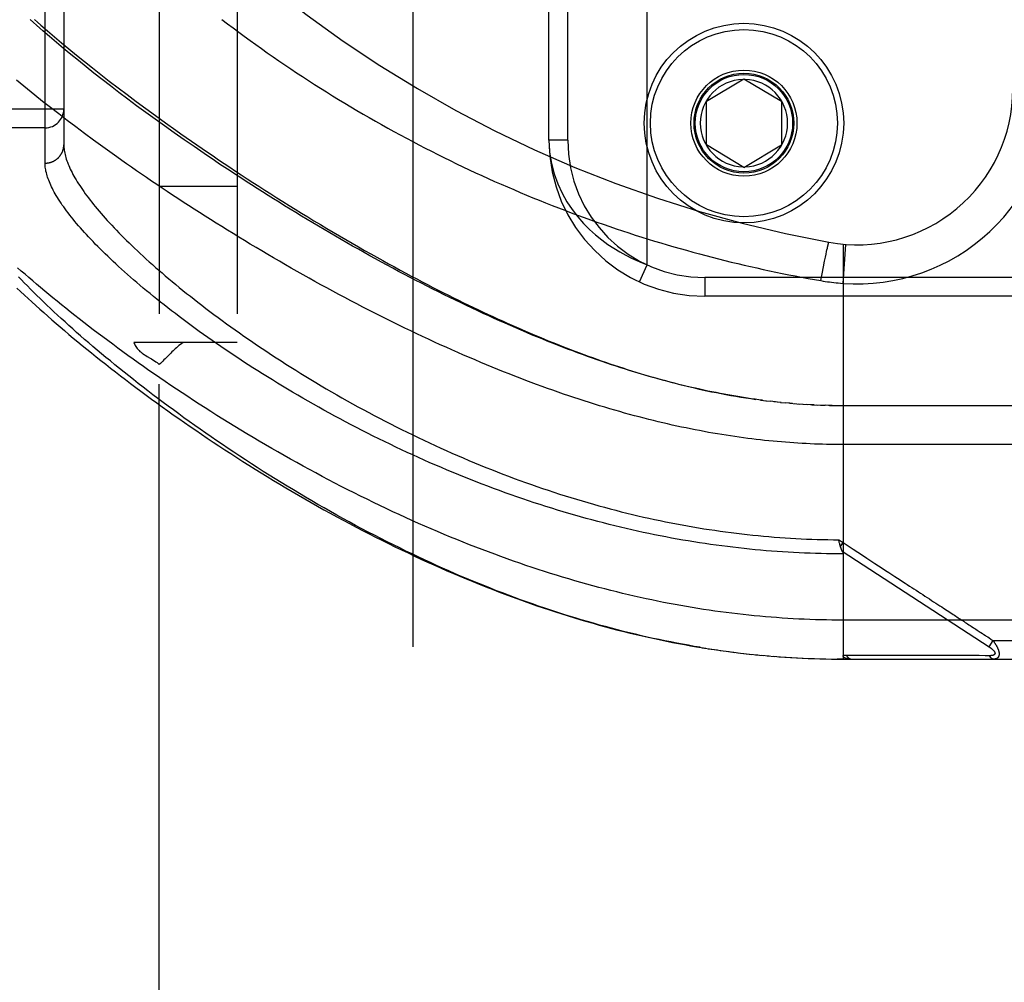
# Model space of a CAD drawing. Header units: inches. Extents: x 0 to 283, y 0 to 183.
# Tile 82 of 256: x 122.9 to 124.48, y 56.08 to 57.62. Entities that reach past the tile are written whole.
import ezdxf

# ---------------------------------------------------------------- set-up
doc = ezdxf.new("R2010")
doc.units = ezdxf.units.IN
doc.header["$LTSCALE"] = 15.583333
doc.header["$MEASUREMENT"] = 0
doc.linetypes.add('HIDDEN', pattern=[0.2, 0.1, -0.1])
for name, color, linetype in [('DEFAULT_2', 8, 'HIDDEN'), ('RIGHTHAND_DOOR_ASSEMBLY', 7, 'CONTINUOUS'), ('SUBPANEL', 7, 'CONTINUOUS')]:
    doc.layers.add(name, color=color, linetype=linetype)

msp = doc.modelspace()

# ---------------------------------------------------------------- linework, layer by layer
at = {"layer": 'DEFAULT_2', "color": 8, "linetype": 'HIDDEN'}
msp.add_line((123.5293, 123.624), (123.5293, 54.52), dxfattribs=at)
at = {"layer": 'RIGHTHAND_DOOR_ASSEMBLY', "color": 8, "linetype": 'HIDDEN'}
for p, q in [((123.9053, 57.2274), (123.9053, 58.6666)), ((122.9401, 57.3904), (122.9401, 58.5036)), ((122.9701, 58.4742), (122.9701, 57.4198)), ((123.7478, 57.427), (123.7478, 58.467)), ((123.7778, 57.427), (123.7778, 58.467)), ((122.9439, 57.6023), (122.955, 57.5928)), ((122.9583, 57.5837), (122.9473, 57.5931)), ((122.955, 57.5928), (122.9664, 57.5832)), ((122.9696, 57.5741), (122.9583, 57.5837)), ((122.9664, 57.5832), (122.9782, 57.5734)), ((122.9813, 57.5644), (122.9696, 57.5741)), ((122.9782, 57.5734), (122.9904, 57.5635)), ((122.9934, 57.5546), (122.9813, 57.5644)), ((122.9904, 57.5635), (123.003, 57.5533)), ((123.0057, 57.5447), (122.9934, 57.5546)), ((123.003, 57.5533), (123.0159, 57.543)), ((123.0184, 57.5346), (123.0057, 57.5447)), ((123.0159, 57.543), (123.0292, 57.5326)), ((123.0315, 57.5244), (123.0184, 57.5346)), ((123.0292, 57.5326), (123.0429, 57.5219)), ((123.0448, 57.514), (123.0315, 57.5244)), ((123.0429, 57.5219), (123.057, 57.5111)), ((123.0585, 57.5036), (123.0448, 57.514)), ((124.0003, 57.4895), (124.0603, 57.5255)), ((124.0603, 57.5255), (124.1203, 57.4895)), ((123.057, 57.5111), (123.0715, 57.5002)), ((123.0725, 57.4931), (123.0585, 57.5036)), ((123.0715, 57.5002), (123.0863, 57.4891)), ((122.9488, 57.4793), (122.9361, 57.4894)), ((123.0868, 57.4824), (123.0725, 57.4931)), ((123.0863, 57.4891), (123.1015, 57.4779)), ((123.1014, 57.4717), (123.0868, 57.4824)), ((124.0003, 57.4195), (124.0003, 57.4895)), ((124.1203, 57.4895), (124.1203, 57.4195)), ((122.9701, 57.477), (121.8781, 57.477)), ((122.9619, 57.4692), (122.9488, 57.4793)), ((122.9753, 57.4589), (122.9619, 57.4692)), ((123.1163, 57.4608), (123.1014, 57.4717)), ((123.1015, 57.4779), (123.1171, 57.4665)), ((123.1171, 57.4665), (123.133, 57.455)), ((122.9891, 57.4485), (122.9753, 57.4589)), ((123.1315, 57.4499), (123.1163, 57.4608)), ((123.133, 57.455), (123.1494, 57.4434)), ((122.9401, 57.447), (121.8781, 57.447)), ((123.0032, 57.4379), (122.9891, 57.4485)), ((123.0176, 57.4273), (123.0032, 57.4379)), ((123.147, 57.439), (123.1315, 57.4499)), ((123.1628, 57.4279), (123.147, 57.439)), ((123.0324, 57.4166), (123.0176, 57.4273)), ((123.1788, 57.4169), (123.1628, 57.4279)), ((123.7778, 57.427), (123.7478, 57.427)), ((124.0603, 57.3834), (124.0003, 57.4195)), ((124.0603, 57.3834), (124.1203, 57.4195)), ((123.0475, 57.4057), (123.0324, 57.4166)), ((123.195, 57.4057), (123.1788, 57.4169)), ((123.2116, 57.3946), (123.195, 57.4057)), ((124.192, 57.2448), (124.1928, 57.2487)), ((124.1928, 57.2487), (124.1934, 57.2515)), ((124.1934, 57.2515), (124.194, 57.254)), ((124.194, 57.254), (124.1943, 57.2558)), ((124.1943, 57.2558), (124.1947, 57.2573)), ((124.1947, 57.2573), (124.1949, 57.2583)), ((124.1949, 57.2583), (124.1951, 57.2591)), ((124.1951, 57.2591), (124.1953, 57.2599)), ((124.2191, 57.2605), (124.2191, 56.5957)), ((124.2191, 57.1978), (124.2235, 57.2601)), ((124.1879, 57.2241), (124.1897, 57.2332)), ((124.1897, 57.2332), (124.1909, 57.2397)), ((124.1909, 57.2397), (124.192, 57.2448)), ((123.8927, 57.2002), (123.9053, 57.2274)), ((124.1858, 57.2133), (124.1879, 57.2241)), ((125.1541, 57.207), (123.9978, 57.207)), ((123.9978, 57.207), (123.9978, 57.177)), ((124.1838, 57.2021), (124.1858, 57.2133)), ((125.1241, 57.177), (123.9978, 57.177)), ((124.0903, 57.0104), (124.0842, 57.0112)), ((124.0871, 57.0108), (124.0963, 57.0096)), ((124.0952, 57.0098), (124.1031, 57.0088)), ((124.1111, 57.0079), (124.1024, 57.0089)), ((124.1188, 57.0071), (124.1083, 57.0082)), ((124.1202, 57.007), (124.1143, 57.0076)), ((124.1188, 57.0071), (124.1263, 57.0064)), ((124.1336, 57.0057), (124.1262, 57.0064)), ((124.1379, 57.0053), (124.1321, 57.0058)), ((124.1336, 57.0057), (124.1438, 57.0049)), ((124.1408, 57.0051), (124.1497, 57.0044)), ((124.1478, 57.0046), (124.1555, 57.0041)), ((124.1549, 57.0041), (124.1619, 57.0037)), ((124.1689, 57.0033), (124.1613, 57.0037)), ((124.1729, 57.0031), (124.1671, 57.0034)), ((124.1689, 57.0033), (124.1787, 57.0028)), ((124.176, 57.0029), (124.1845, 57.0026)), ((124.1832, 57.0026), (124.1904, 57.0024)), ((124.1976, 57.0022), (124.1903, 57.0024)), ((124.2018, 57.0021), (124.196, 57.0023)), ((124.1976, 57.0022), (124.2076, 57.0021)), ((124.2048, 57.0021), (124.2133, 57.002)), ((124.212, 57.002), (125.0928, 57.002)), ((124.2122, 56.787), (124.2191, 56.7825)), ((124.2132, 56.7827), (124.2129, 56.7839)), ((124.2135, 56.7815), (124.2132, 56.7827)), ((124.2138, 56.7802), (124.2135, 56.7815)), ((124.215, 56.7761), (124.2191, 56.7825)), ((124.4486, 56.6327), (124.451, 56.6312)), ((124.451, 56.6312), (124.4535, 56.6296)), ((123.9936, 56.6141), (124.0086, 56.6117)), ((124.4594, 56.6257), (124.4528, 56.6157)), ((124.4535, 56.6296), (124.4562, 56.6278)), ((124.4562, 56.6278), (124.4594, 56.6257)), ((124.4594, 56.6257), (125.1228, 56.6257)), ((124.0031, 56.6125), (124.0178, 56.6104)), ((124.0126, 56.6111), (124.0271, 56.609)), ((124.0222, 56.6097), (124.0364, 56.6078)), ((124.0316, 56.6084), (124.0456, 56.6066)), ((124.0411, 56.6072), (124.0548, 56.6055)), ((124.0506, 56.606), (124.064, 56.6044)), ((124.06, 56.6049), (124.0732, 56.6034)), ((124.0694, 56.6038), (124.0824, 56.6025)), ((124.0789, 56.6028), (124.0915, 56.6016)), ((124.0883, 56.6019), (124.1007, 56.6008)), ((124.0977, 56.6011), (124.1098, 56.6001)), ((124.107, 56.6003), (124.119, 56.5994)), ((124.1164, 56.5995), (124.1281, 56.5987)), ((124.1258, 56.5989), (124.1372, 56.5982)), ((124.1351, 56.5983), (124.1463, 56.5976)), ((124.2871, 56.6014), (124.2825, 56.6014)), ((124.37, 56.6013), (124.3591, 56.6014)), ((124.4226, 56.6013), (124.4185, 56.6013)), ((124.4263, 56.6013), (124.4226, 56.6013)), ((124.4329, 56.6013), (124.4263, 56.6013)), ((124.4375, 56.6013), (124.4329, 56.6013)), ((124.4471, 56.6012), (124.4375, 56.6013)), ((124.454, 56.6012), (124.4471, 56.6012)), ((124.1445, 56.5977), (124.1554, 56.5972)), ((124.1538, 56.5973), (124.1645, 56.5968)), ((124.1632, 56.5969), (124.1736, 56.5965)), ((124.1725, 56.5965), (124.1827, 56.5962)), ((124.1819, 56.5962), (124.1918, 56.596)), ((124.1912, 56.596), (124.2009, 56.5959)), ((124.2005, 56.5959), (124.21, 56.5958)), ((124.2098, 56.5958), (124.2191, 56.5957)), ((124.2191, 56.5957), (124.21, 56.5958)), ((124.2191, 56.5957), (125.0928, 56.5957))]:
    msp.add_line(p, q, dxfattribs=at)
for points in [[(122.9473, 57.5931), (122.9366, 57.6023), (122.9314, 57.6069), (122.9263, 57.6114), (122.9213, 57.6159), (122.9163, 57.6203)], [(122.923, 57.6206), (122.9281, 57.6161), (122.9333, 57.6115), (122.9439, 57.6023)], [(123.2235, 57.6206), (123.2324, 57.6138), (123.2413, 57.6071), (123.2504, 57.6004), (123.2594, 57.5937), (123.2686, 57.587), (123.2778, 57.5804), (123.287, 57.5738), (123.2962, 57.5673), (123.3056, 57.5608), (123.3149, 57.5544), (123.3243, 57.548), (123.3338, 57.5416), (123.3433, 57.5353), (123.3528, 57.529), (123.3623, 57.5228), (123.3719, 57.5166), (123.3816, 57.5105), (123.3912, 57.5044), (123.4009, 57.4984), (123.4106, 57.4924), (123.4204, 57.4865), (123.4302, 57.4807), (123.44, 57.4748), (123.4498, 57.4691), (123.4596, 57.4634), (123.4695, 57.4577), (123.4794, 57.4522), (123.4894, 57.4466), (123.4993, 57.4411), (123.5093, 57.4357), (123.5193, 57.4303), (123.5293, 57.425), (123.5393, 57.4198), (123.5493, 57.4146), (123.5594, 57.4094), (123.5695, 57.4044), (123.5795, 57.3993), (123.5896, 57.3944), (123.5998, 57.3895), (123.6099, 57.3846), (123.62, 57.3798), (123.6302, 57.3751), (123.6403, 57.3704), (123.6505, 57.3658), (123.6607, 57.3612), (123.6709, 57.3567), (123.6811, 57.3523), (123.6913, 57.3479), (123.7015, 57.3435), (123.7117, 57.3393), (123.7219, 57.335), (123.7322, 57.3309), (123.7424, 57.3268), (123.7527, 57.3227), (123.7629, 57.3187), (123.7732, 57.3148), (123.7834, 57.3109), (123.7937, 57.3071), (123.804, 57.3033), (123.8142, 57.2996), (123.8245, 57.296), (123.8348, 57.2924), (123.8451, 57.2888), (123.8553, 57.2854), (123.8656, 57.2819), (123.8759, 57.2786), (123.8862, 57.2752), (123.8964, 57.272), (123.9067, 57.2688), (123.917, 57.2656), (123.9272, 57.2625), (123.9375, 57.2595), (123.9478, 57.2565), (123.958, 57.2536), (123.9683, 57.2507), (123.9786, 57.2479), (123.9888, 57.2451), (123.9991, 57.2424), (124.0093, 57.2397), (124.0195, 57.2371), (124.0298, 57.2345), (124.04, 57.232), (124.0503, 57.2295), (124.0605, 57.2271), (124.0707, 57.2248), (124.0809, 57.2225), (124.0912, 57.2202), (124.1014, 57.218), (124.1116, 57.2159), (124.1218, 57.2138), (124.1321, 57.2117), (124.1424, 57.2097), (124.1527, 57.2077), (124.1631, 57.2058), (124.1734, 57.2039), (124.1838, 57.2021)], [(122.9361, 57.4894), (122.9238, 57.4993), (122.9177, 57.5042), (122.9117, 57.509), (122.9059, 57.5139), (122.9001, 57.5186), (122.8944, 57.5234)], [(123.1494, 57.4434), (123.1576, 57.4376), (123.166, 57.4317), (123.1745, 57.4258), (123.1831, 57.4198), (123.1917, 57.4139), (123.2004, 57.4079), (123.2093, 57.4019), (123.2182, 57.3959), (123.2272, 57.3898), (123.2362, 57.3838), (123.2454, 57.3777), (123.2546, 57.3716), (123.2639, 57.3655), (123.2733, 57.3594), (123.2828, 57.3533), (123.2923, 57.3471), (123.3019, 57.341), (123.3116, 57.3349), (123.3214, 57.3287), (123.3312, 57.3226), (123.3411, 57.3165), (123.351, 57.3103), (123.3611, 57.3042), (123.3711, 57.2981), (123.3813, 57.292), (123.3915, 57.2859), (123.4017, 57.2798), (123.4119, 57.2738), (123.4221, 57.2679), (123.4323, 57.262), (123.4423, 57.2562), (123.4523, 57.2505), (123.4621, 57.245), (123.4718, 57.2395), (123.4814, 57.2342), (123.4908, 57.2291), (123.5, 57.224), (123.5092, 57.219), (123.5182, 57.2142), (123.5271, 57.2095), (123.5359, 57.2048), (123.5446, 57.2002), (123.5532, 57.1958), (123.5617, 57.1914), (123.5702, 57.1871), (123.5785, 57.1828), (123.5867, 57.1787), (123.5949, 57.1746), (123.6029, 57.1707), (123.6109, 57.1667), (123.6189, 57.1629), (123.6268, 57.1591), (123.6346, 57.1554), (123.6424, 57.1517), (123.6502, 57.1481), (123.6579, 57.1445), (123.6655, 57.141), (123.6731, 57.1375), (123.6806, 57.1342), (123.6881, 57.1308), (123.6956, 57.1275), (123.703, 57.1243), (123.7103, 57.1211), (123.7177, 57.118), (123.725, 57.1149), (123.7323, 57.1119), (123.7395, 57.1089), (123.7467, 57.1059), (123.7539, 57.103), (123.7611, 57.1001), (123.7682, 57.0973), (123.7753, 57.0945), (123.7824, 57.0918), (123.7894, 57.0891), (123.7965, 57.0865), (123.8035, 57.0839), (123.8105, 57.0813), (123.8175, 57.0788), (123.8245, 57.0763), (123.8314, 57.0738), (123.8384, 57.0714), (123.8453, 57.0691), (123.8523, 57.0667), (123.8592, 57.0644), (123.8661, 57.0622), (123.8731, 57.0599), (123.88, 57.0577), (123.887, 57.0556), (123.8939, 57.0535), (123.9009, 57.0514), (123.9079, 57.0493), (123.9149, 57.0473), (123.922, 57.0453), (123.929, 57.0433), (123.9361, 57.0414), (123.9432, 57.0395), (123.9503, 57.0377), (123.9574, 57.0359), (123.9646, 57.0341), (123.9718, 57.0324), (123.979, 57.0307), (123.9863, 57.029), (123.9936, 57.0274), (124.001, 57.0258), (124.0085, 57.0242), (124.0161, 57.0227), (124.0237, 57.0212), (124.0315, 57.0197), (124.0393, 57.0183), (124.0472, 57.0169), (124.0551, 57.0156), (124.0631, 57.0143), (124.0711, 57.0131), (124.0791, 57.0119)], [(122.9401, 57.3904), (122.9407, 57.3904), (122.9414, 57.3904), (122.942, 57.3905), (122.9427, 57.3905), (122.9433, 57.3906), (122.944, 57.3907), (122.9446, 57.3908), (122.9453, 57.3909), (122.9459, 57.391), (122.9466, 57.3911), (122.9472, 57.3913), (122.9478, 57.3914), (122.9485, 57.3916), (122.9491, 57.3918), (122.9497, 57.392), (122.9503, 57.3922), (122.951, 57.3924), (122.9516, 57.3927), (122.9522, 57.3929), (122.9528, 57.3932), (122.9534, 57.3934), (122.9539, 57.3937), (122.9545, 57.394), (122.9551, 57.3944), (122.9556, 57.3947), (122.9562, 57.395), (122.9568, 57.3954), (122.9573, 57.3957), (122.9578, 57.3961), (122.9583, 57.3965), (122.9589, 57.3969), (122.9594, 57.3973), (122.9599, 57.3977), (122.9604, 57.3981), (122.9608, 57.3986), (122.9613, 57.399), (122.9618, 57.3995), (122.9622, 57.3999), (122.9626, 57.4004), (122.9631, 57.4009), (122.9635, 57.4014), (122.9639, 57.4019), (122.9643, 57.4024), (122.9647, 57.4029), (122.965, 57.4035), (122.9654, 57.404), (122.9657, 57.4046), (122.9661, 57.4051), (122.9664, 57.4057), (122.9667, 57.4062), (122.967, 57.4068), (122.9673, 57.4074), (122.9675, 57.408), (122.9678, 57.4086), (122.968, 57.4092), (122.9683, 57.4098), (122.9685, 57.4104), (122.9687, 57.411), (122.9689, 57.4116), (122.9691, 57.4122), (122.9692, 57.4128), (122.9694, 57.4134), (122.9695, 57.4141), (122.9696, 57.4147), (122.9697, 57.4153), (122.9698, 57.416), (122.9699, 57.4166), (122.97, 57.4172), (122.97, 57.4179), (122.9701, 57.4185), (122.9701, 57.4192), (122.9701, 57.4198)], [(122.9701, 57.4198), (122.9701, 57.4177), (122.9702, 57.4155), (122.9704, 57.4133), (122.9707, 57.4111), (122.9711, 57.4088), (122.9715, 57.4065), (122.972, 57.4041), (122.9727, 57.4017), (122.9733, 57.3993), (122.9741, 57.3968), (122.975, 57.3942), (122.9759, 57.3917), (122.9769, 57.389), (122.978, 57.3864), (122.9792, 57.3837), (122.9804, 57.3809), (122.9818, 57.3781), (122.9832, 57.3753), (122.9847, 57.3724), (122.9863, 57.3695), (122.988, 57.3666), (122.9898, 57.3636), (122.9916, 57.3605), (122.9935, 57.3574), (122.9956, 57.3543), (122.9977, 57.3511), (122.9999, 57.3479), (123.0021, 57.3447), (123.0045, 57.3414), (123.007, 57.338), (123.0095, 57.3346), (123.0121, 57.3312), (123.0148, 57.3277), (123.0176, 57.3242), (123.0205, 57.3207), (123.0235, 57.3171), (123.0266, 57.3134), (123.0297, 57.3098), (123.033, 57.306), (123.0363, 57.3023), (123.0397, 57.2985), (123.0433, 57.2946), (123.0469, 57.2908), (123.0506, 57.2868), (123.0544, 57.2829), (123.0582, 57.2789), (123.0622, 57.2748), (123.0663, 57.2707), (123.0704, 57.2666), (123.0747, 57.2625), (123.079, 57.2583), (123.0834, 57.254), (123.088, 57.2498), (123.0926, 57.2455), (123.0973, 57.2411), (123.1021, 57.2368), (123.107, 57.2323), (123.112, 57.2279), (123.1171, 57.2234), (123.1222, 57.2189), (123.1275, 57.2144), (123.1328, 57.2098), (123.1383, 57.2052), (123.1438, 57.2006), (123.1495, 57.1959), (123.1552, 57.1912), (123.161, 57.1865), (123.1669, 57.1818), (123.1729, 57.177), (123.179, 57.1722), (123.1851, 57.1674), (123.1914, 57.1626), (123.1978, 57.1577), (123.2042, 57.1528), (123.2107, 57.1479), (123.2173, 57.143), (123.224, 57.1381), (123.2308, 57.1332), (123.2377, 57.1282), (123.2446, 57.1233), (123.2516, 57.1183), (123.2588, 57.1133), (123.2659, 57.1083), (123.2732, 57.1034), (123.2806, 57.0984), (123.288, 57.0934), (123.2955, 57.0884), (123.3031, 57.0834), (123.3107, 57.0784), (123.3184, 57.0734), (123.3262, 57.0684), (123.334, 57.0634), (123.342, 57.0585), (123.35, 57.0535), (123.358, 57.0486), (123.3661, 57.0436), (123.3743, 57.0387), (123.3825, 57.0338), (123.3908, 57.029), (123.3991, 57.0241), (123.4075, 57.0193), (123.4159, 57.0145), (123.4244, 57.0097), (123.4329, 57.0049), (123.4415, 57.0002), (123.4501, 56.9955), (123.4588, 56.9909), (123.4675, 56.9863), (123.4762, 56.9817), (123.485, 56.9771), (123.4938, 56.9726), (123.5026, 56.9681), (123.5115, 56.9637), (123.5204, 56.9593), (123.5293, 56.955), (123.5382, 56.9507), (123.5472, 56.9464), (123.5562, 56.9422), (123.5652, 56.938), (123.5742, 56.9339), (123.5832, 56.9299), (123.5923, 56.9259), (123.6013, 56.9219), (123.6104, 56.918), (123.6195, 56.9142), (123.6285, 56.9104), (123.6376, 56.9066), (123.6467, 56.9029), (123.6558, 56.8993), (123.6649, 56.8957), (123.674, 56.8922), (123.6831, 56.8888), (123.6922, 56.8854), (123.7013, 56.882), (123.7104, 56.8787), (123.7195, 56.8755), (123.7285, 56.8723), (123.7376, 56.8692), (123.7467, 56.8662), (123.7557, 56.8632), (123.7648, 56.8603), (123.7738, 56.8574), (123.7829, 56.8546), (123.7919, 56.8518), (123.8009, 56.8491), (123.8099, 56.8465), (123.8189, 56.8439), (123.8279, 56.8414), (123.8368, 56.839), (123.8458, 56.8366), (123.8547, 56.8342), (123.8637, 56.8319), (123.8726, 56.8297), (123.8815, 56.8276), (123.8904, 56.8255), (123.8992, 56.8234), (123.9081, 56.8214), (123.917, 56.8195), (123.9258, 56.8176), (123.9346, 56.8158), (123.9435, 56.8141), (123.9523, 56.8124), (123.9611, 56.8107), (123.9698, 56.8092), (123.9786, 56.8076), (123.9874, 56.8062), (123.9961, 56.8047), (124.0048, 56.8034), (124.0136, 56.8021), (124.0223, 56.8008), (124.031, 56.7996), (124.0397, 56.7985), (124.0484, 56.7974), (124.057, 56.7964), (124.0657, 56.7954), (124.0744, 56.7945), (124.083, 56.7936), (124.0917, 56.7928), (124.1003, 56.7921), (124.1089, 56.7913), (124.1176, 56.7907), (124.1262, 56.7901), (124.1348, 56.7896), (124.1434, 56.7891), (124.152, 56.7886), (124.1606, 56.7882), (124.1692, 56.7879), (124.1778, 56.7876), (124.1864, 56.7874), (124.195, 56.7872), (124.2036, 56.7871), (124.2122, 56.787)], [(123.7478, 57.427), (123.7488, 57.4079), (123.7517, 57.3899), (123.7561, 57.373), (123.7619, 57.3571), (123.7688, 57.3423), (123.7766, 57.3285), (123.785, 57.3159), (123.794, 57.3043), (123.8033, 57.2938), (123.8129, 57.2842), (123.8226, 57.2754), (123.8324, 57.2675), (123.8422, 57.2603), (123.8519, 57.2539), (123.8614, 57.2481), (123.8708, 57.2429), (123.8799, 57.2383), (123.8887, 57.2342), (123.8972, 57.2306), (123.9053, 57.2274)], [(125.1228, 56.9395), (124.2125, 56.9395), (124.206, 56.9396), (124.1995, 56.9397), (124.1929, 56.9398), (124.1864, 56.9399), (124.1798, 56.9401), (124.1733, 56.9404), (124.1667, 56.9407), (124.1601, 56.941), (124.1535, 56.9413), (124.1469, 56.9417), (124.1403, 56.9422), (124.1337, 56.9426), (124.127, 56.9431), (124.1204, 56.9437), (124.1137, 56.9442), (124.107, 56.9449), (124.1003, 56.9455), (124.0935, 56.9462), (124.0868, 56.947), (124.08, 56.9477), (124.0732, 56.9486), (124.0664, 56.9494), (124.0595, 56.9503), (124.0526, 56.9513), (124.0457, 56.9523), (124.0388, 56.9533), (124.0318, 56.9544), (124.0248, 56.9555), (124.0178, 56.9567), (124.0107, 56.9579), (124.0036, 56.9591), (123.9965, 56.9604), (123.9893, 56.9618), (123.9821, 56.9632), (123.9748, 56.9646), (123.9676, 56.9661), (123.9602, 56.9676), (123.9529, 56.9692), (123.9455, 56.9708), (123.938, 56.9725), (123.9305, 56.9743), (123.923, 56.976), (123.9154, 56.9779), (123.9078, 56.9798), (123.9001, 56.9817), (123.8924, 56.9837), (123.8847, 56.9858), (123.8769, 56.9879), (123.869, 56.99), (123.8611, 56.9923), (123.8532, 56.9945), (123.8452, 56.9969), (123.8371, 56.9993), (123.829, 57.0017), (123.8209, 57.0042), (123.8127, 57.0068), (123.8044, 57.0094), (123.7961, 57.0121), (123.7878, 57.0148), (123.7794, 57.0176), (123.771, 57.0205), (123.7625, 57.0234), (123.7539, 57.0264), (123.7453, 57.0295), (123.7367, 57.0326), (123.728, 57.0358), (123.7193, 57.039), (123.7105, 57.0423), (123.7017, 57.0457), (123.6928, 57.0491), (123.6839, 57.0526), (123.6749, 57.0562), (123.6659, 57.0598), (123.6568, 57.0635), (123.6477, 57.0673), (123.6386, 57.0711), (123.6294, 57.075), (123.6202, 57.0789), (123.6109, 57.0829), (123.6017, 57.087), (123.5923, 57.0911), (123.583, 57.0953), (123.5736, 57.0995), (123.5642, 57.1038), (123.5547, 57.1082), (123.5453, 57.1126), (123.5358, 57.1171), (123.5263, 57.1216), (123.5167, 57.1262), (123.5072, 57.1309), (123.4976, 57.1356), (123.488, 57.1403), (123.4784, 57.1451), (123.4688, 57.15), (123.4592, 57.1549), (123.4496, 57.1598), (123.44, 57.1648), (123.4303, 57.1698), (123.4207, 57.1749), (123.4111, 57.18), (123.4015, 57.1852), (123.3919, 57.1904), (123.3823, 57.1956), (123.3727, 57.2009), (123.3632, 57.2062), (123.3536, 57.2115), (123.3441, 57.2169), (123.3346, 57.2223), (123.3252, 57.2277), (123.3157, 57.2332), (123.3063, 57.2387), (123.2969, 57.2441), (123.2876, 57.2497), (123.2783, 57.2552), (123.269, 57.2607), (123.2598, 57.2663), (123.2506, 57.2719), (123.2415, 57.2775), (123.2324, 57.2831), (123.2233, 57.2887), (123.2143, 57.2943), (123.2054, 57.2999), (123.1965, 57.3055), (123.1876, 57.3112), (123.1789, 57.3168), (123.1701, 57.3224), (123.1615, 57.328), (123.1529, 57.3337), (123.1444, 57.3393), (123.1359, 57.3449), (123.1275, 57.3505), (123.1192, 57.3561), (123.1109, 57.3616), (123.1027, 57.3672), (123.0946, 57.3728), (123.0866, 57.3783), (123.0786, 57.3838), (123.0707, 57.3893), (123.0629, 57.3948), (123.0552, 57.4003), (123.0475, 57.4057)], [(124.2191, 56.7644), (124.2103, 56.7644), (124.2015, 56.7645), (124.1927, 56.7646), (124.1839, 56.7648), (124.1752, 56.765), (124.1664, 56.7653), (124.1575, 56.7657), (124.1487, 56.7661), (124.1399, 56.7665), (124.1311, 56.767), (124.1223, 56.7676), (124.1135, 56.7682), (124.1046, 56.7688), (124.0958, 56.7695), (124.0869, 56.7703), (124.0781, 56.7711), (124.0692, 56.772), (124.0604, 56.7729), (124.0515, 56.7739), (124.0426, 56.7749), (124.0337, 56.776), (124.0248, 56.7771), (124.0159, 56.7783), (124.0069, 56.7795), (123.998, 56.7808), (123.9891, 56.7822), (123.9801, 56.7836), (123.9711, 56.7851), (123.9621, 56.7866), (123.9531, 56.7882), (123.9441, 56.7898), (123.9351, 56.7915), (123.9261, 56.7932), (123.917, 56.795), (123.908, 56.7969), (123.8989, 56.7988), (123.8898, 56.8008), (123.8807, 56.8028), (123.8716, 56.8049), (123.8625, 56.8071), (123.8534, 56.8093), (123.8442, 56.8115), (123.8351, 56.8139), (123.8259, 56.8162), (123.8167, 56.8187), (123.8075, 56.8212), (123.7983, 56.8237), (123.7891, 56.8263), (123.7798, 56.829), (123.7706, 56.8318), (123.7614, 56.8345), (123.7521, 56.8374), (123.7428, 56.8403), (123.7335, 56.8433), (123.7243, 56.8463), (123.715, 56.8494), (123.7057, 56.8525), (123.6964, 56.8557), (123.6871, 56.859), (123.6778, 56.8623), (123.6684, 56.8657), (123.6591, 56.8691), (123.6498, 56.8726), (123.6405, 56.8762), (123.6312, 56.8798), (123.6219, 56.8834), (123.6126, 56.8871), (123.6033, 56.8909), (123.594, 56.8947), (123.5847, 56.8986), (123.5755, 56.9025), (123.5662, 56.9065), (123.557, 56.9105), (123.5478, 56.9145), (123.5386, 56.9187), (123.5295, 56.9228), (123.5203, 56.927), (123.5112, 56.9313), (123.5021, 56.9356), (123.493, 56.9399), (123.484, 56.9443), (123.475, 56.9487), (123.466, 56.9531), (123.4571, 56.9576), (123.4482, 56.9622), (123.4393, 56.9667), (123.4305, 56.9713), (123.4217, 56.9759), (123.413, 56.9806), (123.4043, 56.9852), (123.3957, 56.99), (123.3871, 56.9947), (123.3786, 56.9994), (123.3701, 57.0042), (123.3617, 57.009), (123.3533, 57.0138), (123.345, 57.0186), (123.3368, 57.0235), (123.3286, 57.0283), (123.3205, 57.0332), (123.3124, 57.0381), (123.3045, 57.043), (123.2966, 57.0478), (123.2887, 57.0527), (123.281, 57.0576), (123.2733, 57.0625), (123.2657, 57.0674), (123.2581, 57.0723), (123.2507, 57.0772), (123.2433, 57.0821), (123.236, 57.087), (123.2288, 57.0919), (123.2217, 57.0967), (123.2146, 57.1016), (123.2077, 57.1064), (123.2008, 57.1113), (123.194, 57.1161), (123.1873, 57.1209), (123.1807, 57.1257), (123.1742, 57.1304), (123.1677, 57.1352), (123.1614, 57.1399), (123.1551, 57.1446), (123.1489, 57.1493), (123.1428, 57.154), (123.1369, 57.1586), (123.131, 57.1632), (123.1251, 57.1678), (123.1194, 57.1724), (123.1138, 57.1769), (123.1083, 57.1814), (123.1028, 57.1859), (123.0975, 57.1903), (123.0922, 57.1948), (123.087, 57.1991), (123.082, 57.2035), (123.077, 57.2078), (123.0721, 57.2121), (123.0673, 57.2164), (123.0626, 57.2206), (123.058, 57.2248), (123.0535, 57.2289), (123.049, 57.233), (123.0447, 57.2371), (123.0405, 57.2411), (123.0363, 57.2451), (123.0323, 57.2491), (123.0283, 57.253), (123.0244, 57.2569), (123.0206, 57.2608), (123.0169, 57.2646), (123.0133, 57.2684), (123.0098, 57.2721), (123.0064, 57.2758), (123.0031, 57.2795), (122.9998, 57.2831), (122.9966, 57.2867), (122.9936, 57.2902), (122.9906, 57.2937), (122.9877, 57.2971), (122.9849, 57.3006), (122.9822, 57.3039), (122.9796, 57.3073), (122.977, 57.3106), (122.9746, 57.3138), (122.9722, 57.317), (122.9699, 57.3202), (122.9677, 57.3233), (122.9656, 57.3264), (122.9636, 57.3295), (122.9617, 57.3325), (122.9598, 57.3355), (122.958, 57.3384), (122.9564, 57.3413), (122.9548, 57.3441), (122.9532, 57.3469), (122.9518, 57.3497), (122.9505, 57.3524), (122.9492, 57.3551), (122.948, 57.3577), (122.9469, 57.3603), (122.9459, 57.3629), (122.945, 57.3654), (122.9441, 57.3679), (122.9434, 57.3703), (122.9427, 57.3727), (122.9421, 57.375), (122.9415, 57.3774), (122.9411, 57.3796), (122.9407, 57.3819), (122.9404, 57.3841), (122.9402, 57.3862), (122.9401, 57.3883), (122.9401, 57.3904)], [(124.0871, 57.0108), (124.0782, 57.012), (124.072, 57.0129), (124.0659, 57.0138), (124.0597, 57.0148), (124.0535, 57.0158), (124.0473, 57.0168), (124.041, 57.0179), (124.0347, 57.019), (124.0284, 57.0202), (124.022, 57.0214), (124.0156, 57.0227), (124.0091, 57.024), (124.0026, 57.0253), (123.9961, 57.0267), (123.9895, 57.0281), (123.9829, 57.0296), (123.9762, 57.0312), (123.9695, 57.0327), (123.9628, 57.0344), (123.956, 57.036), (123.9491, 57.0378), (123.9422, 57.0395), (123.9353, 57.0414), (123.9283, 57.0432), (123.9213, 57.0452), (123.9142, 57.0472), (123.9071, 57.0492), (123.8999, 57.0513), (123.8926, 57.0534), (123.8853, 57.0556), (123.878, 57.0579), (123.8706, 57.0602), (123.8632, 57.0626), (123.8557, 57.065), (123.8481, 57.0675), (123.8405, 57.07), (123.8328, 57.0726), (123.8251, 57.0753), (123.8174, 57.078), (123.8095, 57.0808), (123.8017, 57.0837), (123.7937, 57.0866), (123.7858, 57.0895), (123.7777, 57.0926), (123.7696, 57.0957), (123.7615, 57.0988), (123.7533, 57.102), (123.745, 57.1053), (123.7367, 57.1087), (123.7284, 57.1121), (123.72, 57.1155), (123.7116, 57.1191), (123.7031, 57.1227), (123.6945, 57.1263), (123.6859, 57.1301), (123.6773, 57.1339), (123.6686, 57.1377), (123.6599, 57.1416), (123.6512, 57.1456), (123.6424, 57.1496), (123.6335, 57.1537), (123.6247, 57.1579), (123.6158, 57.1621), (123.6068, 57.1664), (123.5978, 57.1707), (123.5888, 57.1751), (123.5798, 57.1795), (123.5708, 57.184), (123.5617, 57.1886), (123.5526, 57.1932), (123.5434, 57.1979), (123.5343, 57.2026), (123.5251, 57.2073), (123.516, 57.2122), (123.5068, 57.217), (123.4976, 57.2219), (123.4884, 57.2269), (123.4792, 57.2319), (123.4699, 57.2369), (123.4607, 57.242), (123.4515, 57.2471), (123.4423, 57.2523), (123.4331, 57.2575), (123.4239, 57.2627), (123.4147, 57.268), (123.4056, 57.2733), (123.3964, 57.2786), (123.3873, 57.284), (123.3782, 57.2894), (123.3691, 57.2948), (123.36, 57.3002), (123.351, 57.3057), (123.3419, 57.3111), (123.333, 57.3166), (123.324, 57.3221), (123.3151, 57.3277), (123.3062, 57.3332), (123.2974, 57.3388), (123.2886, 57.3443), (123.2798, 57.3499), (123.2711, 57.3555), (123.2625, 57.361), (123.2538, 57.3666), (123.2453, 57.3722), (123.2368, 57.3778), (123.2283, 57.3834), (123.2199, 57.389), (123.2116, 57.3946)], [(124.1953, 57.2599), (124.1955, 57.2607), (124.1956, 57.261), (124.1957, 57.2613), (124.1958, 57.2616), (124.1958, 57.2619), (124.1959, 57.2621), (124.196, 57.2624), (124.1961, 57.2626), (124.1961, 57.2628), (124.1962, 57.2629), (124.1962, 57.2631), (124.1963, 57.2632), (124.1963, 57.2633), (124.1964, 57.2634), (124.1964, 57.2635), (124.1964, 57.2635), (124.1965, 57.2635), (124.1965, 57.2635)], [(125.1228, 56.6582), (124.2102, 56.6583), (124.2014, 56.6583), (124.1925, 56.6585), (124.1837, 56.6587), (124.1748, 56.6589), (124.166, 56.6592), (124.1571, 56.6596), (124.1482, 56.66), (124.1393, 56.6604), (124.1304, 56.661), (124.1215, 56.6615), (124.1126, 56.6622), (124.1037, 56.6628), (124.0948, 56.6636), (124.0858, 56.6644), (124.0769, 56.6652), (124.0679, 56.6661), (124.0589, 56.6671), (124.0499, 56.6681), (124.0409, 56.6692), (124.0319, 56.6703), (124.0229, 56.6715), (124.0138, 56.6728), (124.0047, 56.6741), (123.9956, 56.6755), (123.9865, 56.6769), (123.9773, 56.6784), (123.9682, 56.6799), (123.959, 56.6816), (123.9498, 56.6832), (123.9405, 56.685), (123.9313, 56.6867), (123.922, 56.6886), (123.9127, 56.6905), (123.9034, 56.6925), (123.894, 56.6945), (123.8846, 56.6967), (123.8752, 56.6988), (123.8658, 56.7011), (123.8563, 56.7034), (123.8468, 56.7057), (123.8373, 56.7082), (123.8277, 56.7107), (123.8181, 56.7132), (123.8085, 56.7159), (123.7989, 56.7186), (123.7892, 56.7213), (123.7795, 56.7242), (123.7697, 56.7271), (123.76, 56.7301), (123.7502, 56.7331), (123.7404, 56.7362), (123.7305, 56.7394), (123.7206, 56.7427), (123.7107, 56.746), (123.7008, 56.7494), (123.6908, 56.7528), (123.6808, 56.7564), (123.6708, 56.76), (123.6608, 56.7637), (123.6507, 56.7674), (123.6406, 56.7712), (123.6305, 56.7751), (123.6203, 56.7791), (123.6102, 56.7831), (123.6, 56.7872), (123.5898, 56.7914), (123.5796, 56.7956), (123.5693, 56.8), (123.5591, 56.8043), (123.5488, 56.8088), (123.5385, 56.8133), (123.5282, 56.8179), (123.5179, 56.8225), (123.5076, 56.8272), (123.4973, 56.832), (123.487, 56.8369), (123.4767, 56.8418), (123.4664, 56.8467), (123.4561, 56.8518), (123.4458, 56.8568), (123.4355, 56.862), (123.4252, 56.8672), (123.4149, 56.8724), (123.4046, 56.8777), (123.3944, 56.8831), (123.3841, 56.8885), (123.3739, 56.894), (123.3637, 56.8995), (123.3536, 56.905), (123.3434, 56.9106), (123.3333, 56.9162), (123.3233, 56.9219), (123.3132, 56.9276), (123.3033, 56.9334), (123.2933, 56.9391), (123.2834, 56.9449), (123.2735, 56.9508), (123.2637, 56.9566), (123.254, 56.9625), (123.2443, 56.9684), (123.2346, 56.9744), (123.225, 56.9803), (123.2155, 56.9863), (123.206, 56.9923), (123.1966, 56.9983), (123.1873, 57.0043), (123.178, 57.0103), (123.1689, 57.0163), (123.1597, 57.0223), (123.1507, 57.0283), (123.1417, 57.0344), (123.1328, 57.0404), (123.124, 57.0464), (123.1153, 57.0524), (123.1066, 57.0584), (123.098, 57.0644), (123.0895, 57.0704), (123.0812, 57.0764), (123.0728, 57.0823), (123.0646, 57.0883), (123.0565, 57.0942), (123.0485, 57.1001), (123.0405, 57.106), (123.0327, 57.1119), (123.0249, 57.1177), (123.0172, 57.1235), (123.0097, 57.1293), (123.0022, 57.1351), (122.9948, 57.1408), (122.9875, 57.1465), (122.9804, 57.1522), (122.9733, 57.1578), (122.9663, 57.1634), (122.9594, 57.169), (122.9526, 57.1746), (122.9459, 57.1801), (122.9394, 57.1855), (122.9329, 57.191), (122.9265, 57.1964), (122.9202, 57.2017), (122.914, 57.207), (122.9079, 57.2123), (122.9019, 57.2175), (122.8961, 57.2227)], [(123.99, 56.6147), (123.9806, 56.6162), (123.9713, 56.6179), (123.9619, 56.6196), (123.9526, 56.6213), (123.9432, 56.6232), (123.9337, 56.6251), (123.9243, 56.627), (123.9148, 56.629), (123.9054, 56.6311), (123.8959, 56.6333), (123.8863, 56.6355), (123.8768, 56.6378), (123.8672, 56.6402), (123.8576, 56.6427), (123.848, 56.6452), (123.8383, 56.6478), (123.8287, 56.6504), (123.819, 56.6531), (123.8093, 56.6559), (123.7995, 56.6588), (123.7898, 56.6617), (123.78, 56.6648), (123.7702, 56.6678), (123.7604, 56.671), (123.7507, 56.6742), (123.7409, 56.6774), (123.7312, 56.6807), (123.7215, 56.6841), (123.7119, 56.6875), (123.7022, 56.691), (123.6926, 56.6945), (123.683, 56.6981), (123.6734, 56.7017), (123.6638, 56.7054), (123.6543, 56.7092), (123.6447, 56.713), (123.6351, 56.7169), (123.6255, 56.7209), (123.6158, 56.7249), (123.6062, 56.7289), (123.5966, 56.7331), (123.587, 56.7373), (123.5773, 56.7416), (123.5676, 56.7459), (123.5579, 56.7504), (123.5481, 56.7549), (123.5383, 56.7595), (123.5284, 56.7642), (123.5185, 56.7689), (123.5085, 56.7738), (123.4984, 56.7788), (123.4884, 56.7838), (123.4783, 56.7889), (123.4681, 56.7941), (123.458, 56.7994), (123.4479, 56.8047), (123.4377, 56.8101), (123.4276, 56.8156), (123.4176, 56.8211), (123.4075, 56.8266), (123.3975, 56.8322), (123.3875, 56.8379), (123.3775, 56.8436), (123.3676, 56.8493), (123.3577, 56.8551), (123.3478, 56.8609), (123.338, 56.8668), (123.3283, 56.8727), (123.3185, 56.8786), (123.3089, 56.8846), (123.2992, 56.8906), (123.2897, 56.8966), (123.2802, 56.9027), (123.2707, 56.9087), (123.2613, 56.9148), (123.252, 56.9209), (123.2427, 56.9271), (123.2335, 56.9332), (123.2244, 56.9394), (123.2154, 56.9455), (123.2064, 56.9517), (123.1975, 56.9579), (123.1887, 56.964), (123.1799, 56.9702), (123.1712, 56.9764), (123.1627, 56.9825), (123.1542, 56.9887), (123.1457, 56.9949), (123.1374, 57.001), (123.1292, 57.0071), (123.121, 57.0133), (123.113, 57.0194), (123.105, 57.0255), (123.0971, 57.0315), (123.0893, 57.0376), (123.0816, 57.0436), (123.0741, 57.0496), (123.0666, 57.0556), (123.0592, 57.0616), (123.0519, 57.0675), (123.0447, 57.0734), (123.0376, 57.0792), (123.0305, 57.0851), (123.0236, 57.0909), (123.0168, 57.0966), (123.0101, 57.1024), (123.0035, 57.1081), (122.997, 57.1137), (122.9906, 57.1193), (122.9843, 57.1249), (122.9781, 57.1305), (122.972, 57.136), (122.966, 57.1414), (122.9601, 57.1468), (122.9543, 57.1522), (122.9486, 57.1575), (122.9431, 57.1628), (122.9376, 57.1681), (122.9322, 57.1733), (122.9269, 57.1784), (122.9217, 57.1835), (122.9166, 57.1886), (122.9116, 57.1936), (122.9067, 57.1985), (122.902, 57.2034), (122.8973, 57.2083)], [(124.1838, 57.2021), (124.1873, 57.2015), (124.1907, 57.2009), (124.194, 57.2004), (124.1973, 57.2), (124.2007, 57.1995), (124.2043, 57.1991), (124.2079, 57.1987), (124.2116, 57.1984), (124.2153, 57.1981), (124.2191, 57.1978)], [(122.895, 57.1902), (122.9009, 57.1847), (122.9068, 57.1791), (122.9128, 57.1736), (122.9189, 57.168), (122.9252, 57.1623), (122.9315, 57.1567), (122.9379, 57.151), (122.9444, 57.1453), (122.951, 57.1395), (122.9576, 57.1337), (122.9644, 57.1279), (122.9713, 57.122), (122.9783, 57.1161), (122.9853, 57.1102), (122.9925, 57.1043), (122.9997, 57.0983), (123.0071, 57.0923), (123.0145, 57.0863), (123.022, 57.0803), (123.0296, 57.0742), (123.0373, 57.0681), (123.0451, 57.062), (123.053, 57.0559), (123.061, 57.0497), (123.0691, 57.0435), (123.0772, 57.0373), (123.0855, 57.0311), (123.0938, 57.0249), (123.1022, 57.0187), (123.1107, 57.0125), (123.1193, 57.0062), (123.1279, 57), (123.1367, 56.9937), (123.1455, 56.9874), (123.1544, 56.9812), (123.1634, 56.9749), (123.1724, 56.9686), (123.1816, 56.9624), (123.1908, 56.9561), (123.2001, 56.9498), (123.2094, 56.9436), (123.2188, 56.9374), (123.2283, 56.9312), (123.2378, 56.925), (123.2474, 56.9188), (123.2571, 56.9126), (123.2668, 56.9065), (123.2766, 56.9003), (123.2864, 56.8943), (123.2963, 56.8882), (123.3062, 56.8822), (123.3162, 56.8762), (123.3262, 56.8702), (123.3362, 56.8643), (123.3463, 56.8584), (123.3565, 56.8525), (123.3666, 56.8467), (123.3768, 56.8409), (123.3871, 56.8352), (123.3973, 56.8296), (123.4076, 56.8239), (123.4179, 56.8184), (123.4282, 56.8128), (123.4386, 56.8074), (123.4489, 56.802), (123.4593, 56.7966), (123.4697, 56.7913), (123.4801, 56.7861), (123.4905, 56.7809), (123.5009, 56.7758), (123.5113, 56.7708), (123.5218, 56.7658), (123.5322, 56.7609), (123.5426, 56.7561), (123.553, 56.7513), (123.5634, 56.7466), (123.5738, 56.742), (123.5842, 56.7374), (123.5946, 56.7329), (123.605, 56.7285), (123.6153, 56.7242), (123.6257, 56.7199), (123.636, 56.7157), (123.6463, 56.7116), (123.6566, 56.7076), (123.6669, 56.7036), (123.6772, 56.6997), (123.6874, 56.6959), (123.6976, 56.6922), (123.7078, 56.6885), (123.718, 56.6849), (123.7282, 56.6814), (123.7383, 56.6779), (123.7484, 56.6746), (123.7585, 56.6713), (123.7685, 56.6681), (123.7786, 56.6649), (123.7886, 56.6618), (123.7986, 56.6588), (123.8086, 56.6559), (123.8185, 56.6531), (123.8284, 56.6503), (123.8383, 56.6476), (123.8482, 56.645), (123.858, 56.6424), (123.8679, 56.6399), (123.8777, 56.6375), (123.8875, 56.6352), (123.8972, 56.6329), (123.9069, 56.6307), (123.9167, 56.6286), (123.9263, 56.6265), (123.936, 56.6245), (123.9457, 56.6226), (123.9553, 56.6208), (123.9649, 56.619), (123.9745, 56.6173), (123.984, 56.6156), (123.9993, 56.6132)], [(124.2129, 56.7839), (124.2123, 56.7864), (124.2122, 56.787)], [(124.215, 56.7761), (124.2148, 56.7767), (124.2146, 56.7773), (124.2144, 56.7779), (124.2143, 56.7785), (124.2141, 56.779), (124.214, 56.7796), (124.2138, 56.7802)], [(124.218, 56.7685), (124.2176, 56.7693), (124.2174, 56.7697), (124.2171, 56.7702), (124.2169, 56.7707), (124.2167, 56.7712), (124.2165, 56.7717), (124.2163, 56.7723), (124.2161, 56.7728), (124.2159, 56.7733), (124.2157, 56.7739), (124.2155, 56.7744), (124.2153, 56.775), (124.2151, 56.7756), (124.215, 56.7761)], [(124.2191, 56.7825), (124.2274, 56.7771), (124.2353, 56.7719), (124.2429, 56.7669), (124.2502, 56.7622), (124.2571, 56.7576), (124.2638, 56.7533), (124.2701, 56.7492)], [(124.2178, 56.7688), (124.4533, 56.6154), (124.4538, 56.6151), (124.4542, 56.6148), (124.4546, 56.6145), (124.455, 56.6142), (124.4554, 56.6139), (124.4558, 56.6136), (124.4562, 56.6133), (124.4565, 56.6131), (124.4569, 56.6128), (124.4572, 56.6125), (124.4575, 56.6123), (124.4578, 56.6121), (124.4581, 56.6118), (124.4583, 56.6116), (124.4586, 56.6114), (124.4588, 56.6111), (124.4591, 56.6109), (124.4593, 56.6107), (124.4595, 56.6105), (124.4597, 56.6103), (124.4599, 56.6101), (124.4601, 56.6099), (124.4603, 56.6097), (124.4605, 56.6095), (124.4607, 56.6093), (124.4608, 56.6091), (124.461, 56.6089), (124.4611, 56.6088), (124.4613, 56.6086), (124.4614, 56.6084), (124.4615, 56.6082), (124.4616, 56.6081), (124.4617, 56.6079), (124.4618, 56.6077), (124.4619, 56.6076), (124.462, 56.6074), (124.4621, 56.6073), (124.4622, 56.6071), (124.4623, 56.6069), (124.4624, 56.6068), (124.4624, 56.6066), (124.4625, 56.6065), (124.4625, 56.6064), (124.4626, 56.6062), (124.4626, 56.6061), (124.4627, 56.6059), (124.4627, 56.6058), (124.4627, 56.6057), (124.4627, 56.6055), (124.4628, 56.6054), (124.4628, 56.6053), (124.4628, 56.6051), (124.4628, 56.605), (124.4628, 56.6049), (124.4628, 56.6048), (124.4627, 56.6046), (124.4627, 56.6045), (124.4627, 56.6044), (124.4627, 56.6043), (124.4626, 56.6042), (124.4626, 56.6041), (124.4625, 56.604), (124.4625, 56.6038), (124.4624, 56.6037), (124.4624, 56.6036), (124.4623, 56.6035), (124.4622, 56.6034), (124.4621, 56.6033), (124.462, 56.6032), (124.462, 56.6031), (124.4619, 56.603), (124.4618, 56.603), (124.4616, 56.6029), (124.4615, 56.6028), (124.4614, 56.6027), (124.4613, 56.6026), (124.4611, 56.6025), (124.461, 56.6024), (124.4608, 56.6024), (124.4607, 56.6023), (124.4605, 56.6022), (124.4603, 56.6021), (124.4602, 56.6021), (124.46, 56.602), (124.4598, 56.6019), (124.4596, 56.6018), (124.4593, 56.6018), (124.4591, 56.6017), (124.4589, 56.6017), (124.4586, 56.6016), (124.4583, 56.6015), (124.4581, 56.6015), (124.4578, 56.6015), (124.4575, 56.6014), (124.4572, 56.6014), (124.4568, 56.6013), (124.4565, 56.6013), (124.4561, 56.6013), (124.4557, 56.6012), (124.4553, 56.6012), (124.4549, 56.6012), (124.4544, 56.6012), (124.454, 56.6012)], [(124.218, 56.7685), (124.2181, 56.7683), (124.2182, 56.7681), (124.2183, 56.7679), (124.2184, 56.7676), (124.2185, 56.7674), (124.2185, 56.7672), (124.2186, 56.767), (124.2187, 56.7667), (124.2188, 56.7665), (124.2188, 56.7663), (124.2189, 56.7661), (124.2189, 56.7659), (124.219, 56.7657), (124.219, 56.7655), (124.219, 56.7652), (124.2191, 56.765), (124.2191, 56.7648), (124.2191, 56.7646), (124.2191, 56.7644)], [(124.2701, 56.7492), (124.2819, 56.7415), (124.2874, 56.7379), (124.2926, 56.7346), (124.2975, 56.7314), (124.3021, 56.7283), (124.3065, 56.7255), (124.3107, 56.7228), (124.3147, 56.7202), (124.3185, 56.7177), (124.3222, 56.7152), (124.3258, 56.7129), (124.3293, 56.7106), (124.3329, 56.7083), (124.3364, 56.706), (124.3399, 56.7037), (124.3435, 56.7014), (124.347, 56.6991), (124.3505, 56.6967), (124.3541, 56.6944), (124.3576, 56.6922), (124.361, 56.6899), (124.3644, 56.6877), (124.3677, 56.6855), (124.371, 56.6834), (124.3742, 56.6813), (124.3773, 56.6793), (124.3803, 56.6773)], [(124.3803, 56.6773), (124.386, 56.6737), (124.3886, 56.6719), (124.3911, 56.6703), (124.3934, 56.6688), (124.3956, 56.6674), (124.3977, 56.666), (124.3997, 56.6647), (124.4017, 56.6634), (124.4036, 56.6621), (124.4055, 56.6609), (124.4074, 56.6596), (124.4094, 56.6584)], [(124.4094, 56.6584), (124.4132, 56.6559), (124.4151, 56.6546), (124.417, 56.6534), (124.4189, 56.6521), (124.4209, 56.6509), (124.4228, 56.6496), (124.4247, 56.6484)], [(124.4247, 56.6484), (124.4285, 56.6459), (124.4303, 56.6447), (124.4321, 56.6435), (124.4339, 56.6424)], [(124.4339, 56.6424), (124.4372, 56.6402), (124.4387, 56.6392), (124.4401, 56.6383)], [(124.4401, 56.6383), (124.4427, 56.6366), (124.4439, 56.6358), (124.4451, 56.635)], [(124.4451, 56.635), (124.4475, 56.6335), (124.4486, 56.6327)], [(124.4594, 56.6257), (124.4598, 56.6251), (124.4603, 56.6245), (124.4608, 56.6238), (124.4612, 56.6232), (124.4616, 56.6226), (124.462, 56.6221), (124.4624, 56.6215), (124.4628, 56.6209), (124.4631, 56.6204), (124.4634, 56.6199), (124.4638, 56.6194), (124.4641, 56.6189), (124.4643, 56.6184), (124.4646, 56.6179), (124.4649, 56.6174), (124.4652, 56.6169), (124.4654, 56.6165), (124.4656, 56.6161), (124.4659, 56.6156), (124.4661, 56.6152), (124.4663, 56.6148), (124.4665, 56.6144), (124.4667, 56.6139), (124.4669, 56.6135), (124.467, 56.6132), (124.4672, 56.6128), (124.4674, 56.6124), (124.4675, 56.612), (124.4677, 56.6116), (124.4678, 56.6113), (124.4679, 56.6109), (124.4681, 56.6106), (124.4682, 56.6102), (124.4683, 56.6099), (124.4684, 56.6095), (124.4685, 56.6092), (124.4686, 56.6089), (124.4687, 56.6085), (124.4688, 56.6082), (124.4688, 56.6079), (124.4689, 56.6076), (124.469, 56.6073), (124.469, 56.607), (124.4691, 56.6067), (124.4691, 56.6064), (124.4692, 56.6061), (124.4692, 56.6058), (124.4692, 56.6055), (124.4693, 56.6052), (124.4693, 56.6049), (124.4693, 56.6047), (124.4693, 56.6044), (124.4693, 56.6041), (124.4693, 56.6039), (124.4693, 56.6036), (124.4693, 56.6033), (124.4693, 56.6031), (124.4693, 56.6028), (124.4692, 56.6026), (124.4692, 56.6024), (124.4692, 56.6021), (124.4691, 56.6019), (124.4691, 56.6016), (124.469, 56.6014), (124.469, 56.6012), (124.4689, 56.601), (124.4688, 56.6008), (124.4688, 56.6005), (124.4687, 56.6003), (124.4686, 56.6001), (124.4685, 56.5999), (124.4684, 56.5997), (124.4683, 56.5995), (124.4682, 56.5993), (124.4681, 56.5991), (124.468, 56.599), (124.4678, 56.5988), (124.4677, 56.5986), (124.4675, 56.5984), (124.4674, 56.5983), (124.4672, 56.5981), (124.4671, 56.5979), (124.4669, 56.5978), (124.4667, 56.5976), (124.4665, 56.5975), (124.4663, 56.5973), (124.4661, 56.5972), (124.4659, 56.597), (124.4657, 56.5969), (124.4654, 56.5968), (124.4652, 56.5966), (124.4649, 56.5965), (124.4646, 56.5964), (124.4644, 56.5963), (124.464, 56.5962), (124.4637, 56.5961), (124.4634, 56.596), (124.463, 56.596), (124.4627, 56.5959), (124.4623, 56.5958), (124.4619, 56.5958), (124.4614, 56.5958), (124.461, 56.5957), (124.4605, 56.5957)], [(124.2252, 56.6014), (124.2242, 56.6014), (124.2232, 56.6014), (124.2222, 56.6014), (124.2212, 56.6015), (124.2201, 56.6015), (124.2191, 56.6016)], [(124.2319, 56.5957), (124.2313, 56.5957), (124.2307, 56.5958), (124.2301, 56.5958), (124.2296, 56.5958), (124.2291, 56.5958), (124.2286, 56.5959), (124.2281, 56.5959), (124.2276, 56.596), (124.2272, 56.5961), (124.2267, 56.5961), (124.2263, 56.5962), (124.2259, 56.5963), (124.2255, 56.5964), (124.2252, 56.5964), (124.2248, 56.5965), (124.2245, 56.5966), (124.2242, 56.5967), (124.2239, 56.5968), (124.2236, 56.5969), (124.2233, 56.597), (124.2231, 56.5971), (124.2228, 56.5972), (124.2226, 56.5973), (124.2223, 56.5974), (124.2221, 56.5975), (124.2219, 56.5976), (124.2217, 56.5977), (124.2215, 56.5979), (124.2213, 56.598), (124.2212, 56.5981), (124.221, 56.5982), (124.2208, 56.5983), (124.2207, 56.5984), (124.2206, 56.5986), (124.2204, 56.5987), (124.2203, 56.5988), (124.2202, 56.5989), (124.2201, 56.599), (124.22, 56.5992), (124.2199, 56.5993), (124.2198, 56.5994), (124.2197, 56.5996), (124.2196, 56.5997), (124.2195, 56.5998), (124.2195, 56.5999), (124.2194, 56.6001), (124.2193, 56.6002), (124.2193, 56.6004), (124.2192, 56.6005), (124.2192, 56.6006), (124.2192, 56.6008), (124.2191, 56.6009), (124.2191, 56.6011), (124.2191, 56.6012), (124.2191, 56.6014), (124.2191, 56.6016)], [(124.2825, 56.6014), (124.2727, 56.6014), (124.2677, 56.6014), (124.2624, 56.6014), (124.2568, 56.6014), (124.251, 56.6014), (124.245, 56.6014), (124.2387, 56.6014), (124.2321, 56.6014), (124.2252, 56.6014)], [(124.2319, 56.5957), (124.2316, 56.5957), (124.2314, 56.5958), (124.2312, 56.5958), (124.231, 56.5958), (124.2307, 56.5959), (124.2305, 56.5959), (124.2303, 56.596), (124.2301, 56.5961), (124.2298, 56.5962), (124.2296, 56.5963), (124.2294, 56.5964), (124.2292, 56.5965), (124.229, 56.5966), (124.2288, 56.5967), (124.2286, 56.5969), (124.2284, 56.5971), (124.2282, 56.5972), (124.228, 56.5974), (124.2278, 56.5976), (124.2276, 56.5978), (124.2274, 56.598), (124.2272, 56.5982), (124.227, 56.5984), (124.2268, 56.5986), (124.2266, 56.5989), (124.2265, 56.5991), (124.2263, 56.5994), (124.2261, 56.5997), (124.226, 56.5999), (124.2258, 56.6002), (124.2256, 56.6005), (124.2255, 56.6008), (124.2253, 56.6011), (124.2252, 56.6014)], [(124.3348, 56.6014), (124.331, 56.6014), (124.3271, 56.6014), (124.3233, 56.6014), (124.3195, 56.6014), (124.3157, 56.6014), (124.3119, 56.6014), (124.3081, 56.6014), (124.3042, 56.6014), (124.3001, 56.6014), (124.296, 56.6014), (124.2871, 56.6014)], [(124.3591, 56.6014), (124.3561, 56.6014), (124.353, 56.6014), (124.3496, 56.6014), (124.3461, 56.6014), (124.3348, 56.6014)], [(124.3829, 56.6013), (124.3803, 56.6013), (124.3777, 56.6013), (124.3752, 56.6013), (124.3726, 56.6013), (124.37, 56.6013)], [(124.3932, 56.6013), (124.3906, 56.6013), (124.3881, 56.6013), (124.3829, 56.6013)], [(124.401, 56.6013), (124.3984, 56.6013), (124.3932, 56.6013)], [(124.4185, 56.6013), (124.4162, 56.6013), (124.401, 56.6013)], [(124.4605, 56.5957), (124.4603, 56.5957), (124.4601, 56.5958), (124.4599, 56.5958), (124.4597, 56.5958), (124.4594, 56.5959), (124.4592, 56.5959), (124.459, 56.596), (124.4588, 56.5961), (124.4586, 56.5961), (124.4584, 56.5962), (124.4581, 56.5963), (124.4579, 56.5965), (124.4577, 56.5966), (124.4575, 56.5967), (124.4573, 56.5969), (124.4571, 56.597), (124.4569, 56.5972), (124.4567, 56.5973), (124.4565, 56.5975), (124.4563, 56.5977), (124.4561, 56.5979), (124.4559, 56.5981), (124.4558, 56.5983), (124.4556, 56.5985), (124.4554, 56.5988), (124.4552, 56.599), (124.4551, 56.5993), (124.4549, 56.5995), (124.4547, 56.5998), (124.4546, 56.6001), (124.4544, 56.6003), (124.4543, 56.6006), (124.4541, 56.6009), (124.454, 56.6012)]]:
    msp.add_lwpolyline(points, dxfattribs=at)
for radius in [0.1599, 0.1499, 0.085, 0.08, 0.078]:
    msp.add_circle((124.0603, 57.4545), radius, dxfattribs=at)
for centre, radius, start, end in [((124.5553, 59.2311), 2, 227.2041, 259.6658), ((124.0603, 57.4545), 0.07, 91.4692, 268.5308), ((124.0603, 57.4545), 0.07, 271.4692, 88.5308), ((124.2414, 57.5095), 0.25, 259.6658, 360), ((124.2414, 57.5095), 0.3125, 265.9125, 360), ((122.9401, 57.477), 0.03, 270, 360), ((123.9978, 57.427), 0.25, 180, 270), ((123.9978, 57.427), 0.22, 180, 270)]:
    msp.add_arc(centre, radius, start, end, dxfattribs=at)
at = {"layer": 'SUBPANEL', "color": 8, "linetype": 'HIDDEN'}
for p, q in [((123.1231, 121.0407), (123.1231, 57.1032)), ((123.2481, 121.0407), (123.2481, 57.1032)), ((123.2481, 57.3532), (123.1231, 57.3532)), ((123.1616, 57.1032), (123.0822, 57.1032)), ((123.2481, 57.1032), (123.1616, 57.1032)), ((123.1231, 55.4782), (123.1231, 57.0679))]:
    msp.add_line(p, q, dxfattribs=at)
for points in [[(123.0822, 57.1032), (123.0829, 57.1014), (123.0837, 57.0997), (123.0845, 57.0981), (123.0855, 57.0965), (123.0865, 57.0949), (123.0877, 57.0934), (123.0891, 57.0918), (123.0906, 57.0903), (123.0922, 57.0888), (123.0939, 57.0874), (123.0957, 57.0861), (123.0975, 57.0848), (123.0995, 57.0835), (123.1016, 57.0821), (123.1038, 57.0808), (123.1083, 57.0781)], [(123.1616, 57.1032), (123.1592, 57.1015), (123.1569, 57.0997), (123.1546, 57.098), (123.1525, 57.0962), (123.1505, 57.0945), (123.1486, 57.0928), (123.1468, 57.0912), (123.1451, 57.0895), (123.1434, 57.0879), (123.1418, 57.0862), (123.1366, 57.081)], [(123.1083, 57.0781), (123.1107, 57.0767), (123.113, 57.0752), (123.1153, 57.0737), (123.1175, 57.0722), (123.1195, 57.0708), (123.1214, 57.0693), (123.1231, 57.0679)], [(123.1366, 57.081), (123.1347, 57.079), (123.1326, 57.077), (123.1306, 57.075), (123.1286, 57.073), (123.1266, 57.0712), (123.1248, 57.0694), (123.1231, 57.0679)]]:
    msp.add_lwpolyline(points, dxfattribs=at)

doc.saveas('drawing.dxf')
